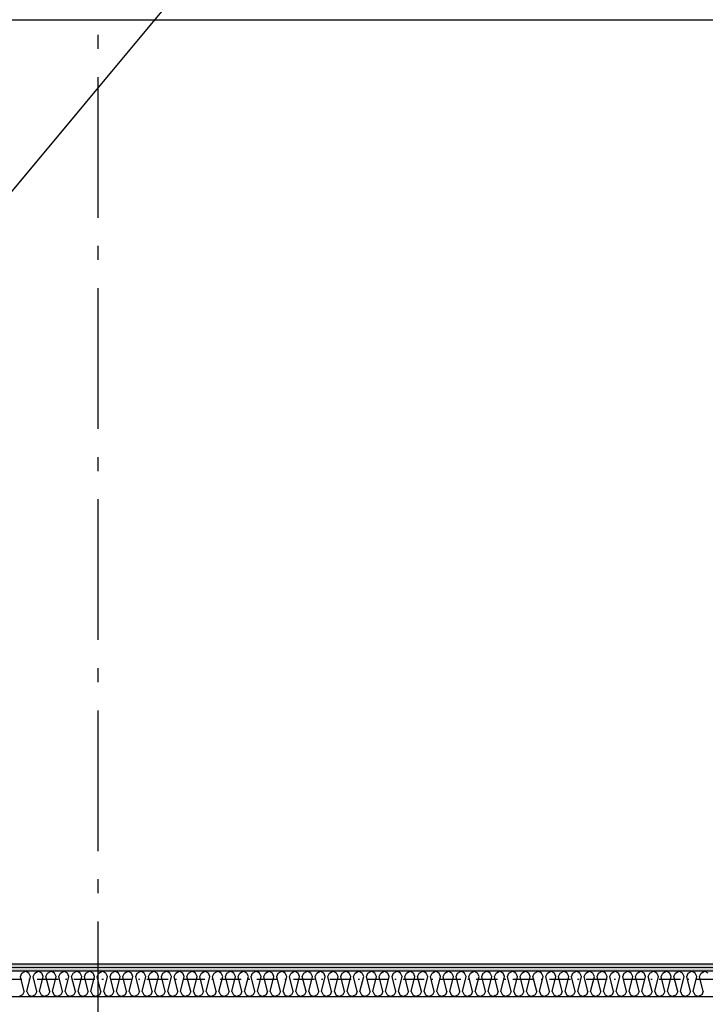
# Model space of a CAD drawing. Header units: millimetres. Extents: x -117798 to 93698, y -182207 to 252400.
# Tile 118 of 222: x -75345 to -72910, y -25810 to -22312. Entities that reach past the tile are written whole.
import ezdxf
from ezdxf.enums import TextEntityAlignment as Align

# ---------------------------------------------------------------- set-up
doc = ezdxf.new("R2010")
doc.units = ezdxf.units.MM
doc.header["$LTSCALE"] = 0.5
doc.header["$MEASUREMENT"] = 0
for name, pattern in [('Akselinje', [1500, 1000, -200, 100, -200]), ('Over snittplan', [260, 150, -50, 10, -50]), ('PLINE', [0])]:
    doc.linetypes.add(name, pattern=pattern)
for name, color, linetype in [('223- Bjelker', 7, 'Continuous'), ('242- Ikke-bærende innervegger', 7, 'Continuous'), ('242- Ikke-bærende innervegger (Skravur)', 7, 'Continuous'), ('256- Faste himlinger og overflatebehandling(Nye konstruksjoner)', 7, 'Continuous'), ('82-- Modullinjer', 7, 'Continuous'), ('BYGG', 7, 'Continuous')]:
    doc.layers.add(name, color=color, linetype=linetype)
doc.layers.add('236- Innvendig kledning og overflate', color=7, linetype='Continuous', lineweight=0)
doc.styles.add('GENERATED_STYLE_4', font='arial.ttf')
pattern_1 = [(180, (0, 0), (0, 86.60254), [0, -50]), (180, (-25, -43.3), (0, 86.60254), [0, -50])]

# ---------------------------------------------------------------- blocks, each defined once
blk = doc.blocks.new('*X87')
at = {"layer": '242- Ikke-bærende innervegger (Skravur)', "linetype": 'PLINE'}
for p, q in [((-75343, -25711.1), (-75337.5, -25698.9)), ((-75337.5, -25698.9), (-75325.1, -25691.9)), ((-75312.6, -25698.9), (-75325.1, -25691.9)), ((-75307.1, -25711.1), (-75312.6, -25698.9)), ((-75297.5, -25711.1), (-75292, -25698.9)), ((-75292, -25698.9), (-75279.5, -25691.9)), ((-75267.1, -25698.9), (-75279.5, -25691.9)), ((-75261.6, -25711.1), (-75267.1, -25698.9)), ((-75252, -25711.1), (-75246.4, -25698.9)), ((-75246.4, -25698.9), (-75234, -25691.9)), ((-75221.6, -25698.9), (-75234, -25691.9)), ((-75216, -25711.1), (-75221.6, -25698.9)), ((-75206.5, -25711.1), (-75200.9, -25698.9)), ((-75200.9, -25698.9), (-75188.5, -25691.9)), ((-75176, -25698.9), (-75188.5, -25691.9)), ((-75170.5, -25711.1), (-75176, -25698.9)), ((-75160.9, -25711.1), (-75155.4, -25698.9)), ((-75155.4, -25698.9), (-75143, -25691.9)), ((-75130.5, -25698.9), (-75143, -25691.9)), ((-75125, -25711.1), (-75130.5, -25698.9)), ((-75115.4, -25711.1), (-75109.9, -25698.9)), ((-75109.9, -25698.9), (-75097.4, -25691.9)), ((-75085, -25698.9), (-75097.4, -25691.9)), ((-75079.4, -25711.1), (-75085, -25698.9)), ((-75069.9, -25711.1), (-75064.3, -25698.9)), ((-75064.3, -25698.9), (-75051.9, -25691.9)), ((-75039.5, -25698.9), (-75051.9, -25691.9)), ((-75033.9, -25711.1), (-75039.5, -25698.9)), ((-75024.3, -25711.1), (-75018.8, -25698.9)), ((-75018.8, -25698.9), (-75006.4, -25691.9)), ((-74993.9, -25698.9), (-75006.4, -25691.9)), ((-74988.4, -25711.1), (-74993.9, -25698.9)), ((-74978.8, -25711.1), (-74973.3, -25698.9)), ((-74973.3, -25698.9), (-74960.8, -25691.9)), ((-74948.4, -25698.9), (-74960.8, -25691.9)), ((-74942.9, -25711.1), (-74948.4, -25698.9)), ((-74933.3, -25711.1), (-74927.7, -25698.9)), ((-74927.7, -25698.9), (-74915.3, -25691.9)), ((-74902.9, -25698.9), (-74915.3, -25691.9)), ((-74897.3, -25711.1), (-74902.9, -25698.9)), ((-74887.8, -25711.1), (-74882.2, -25698.9)), ((-74882.2, -25698.9), (-74869.8, -25691.9)), ((-74857.4, -25698.9), (-74869.8, -25691.9)), ((-74851.8, -25711.1), (-74857.4, -25698.9)), ((-74842.2, -25711.1), (-74836.7, -25698.9)), ((-74836.7, -25698.9), (-74824.3, -25691.9)), ((-74811.8, -25698.9), (-74824.3, -25691.9)), ((-74806.3, -25711.1), (-74811.8, -25698.9)), ((-74796.7, -25711.1), (-74791.2, -25698.9)), ((-74791.2, -25698.9), (-74778.7, -25691.9)), ((-74766.3, -25698.9), (-74778.7, -25691.9)), ((-74760.8, -25711.1), (-74766.3, -25698.9)), ((-74751.2, -25711.1), (-74745.6, -25698.9)), ((-74745.6, -25698.9), (-74733.2, -25691.9)), ((-74720.8, -25698.9), (-74733.2, -25691.9)), ((-74715.2, -25711.1), (-74720.8, -25698.9)), ((-74705.7, -25711.1), (-74700.1, -25698.9)), ((-74700.1, -25698.9), (-74687.7, -25691.9)), ((-74675.2, -25698.9), (-74687.7, -25691.9)), ((-74669.7, -25711.1), (-74675.2, -25698.9)), ((-74660.1, -25711.1), (-74654.6, -25698.9)), ((-74654.6, -25698.9), (-74642.1, -25691.9)), ((-74629.7, -25698.9), (-74642.1, -25691.9)), ((-74624.2, -25711.1), (-74629.7, -25698.9)), ((-74614.6, -25711.1), (-74609.1, -25698.9)), ((-74609.1, -25698.9), (-74596.6, -25691.9)), ((-74584.2, -25698.9), (-74596.6, -25691.9)), ((-74578.6, -25711.1), (-74584.2, -25698.9)), ((-74569.1, -25711.1), (-74563.5, -25698.9)), ((-74563.5, -25698.9), (-74551.1, -25691.9)), ((-74538.7, -25698.9), (-74551.1, -25691.9)), ((-74533.1, -25711.1), (-74538.7, -25698.9)), ((-74523.5, -25711.1), (-74518, -25698.9)), ((-74518, -25698.9), (-74505.6, -25691.9)), ((-74493.1, -25698.9), (-74505.6, -25691.9)), ((-74487.6, -25711.1), (-74493.1, -25698.9)), ((-74478, -25711.1), (-74472.5, -25698.9)), ((-74472.5, -25698.9), (-74460, -25691.9)), ((-74447.6, -25698.9), (-74460, -25691.9)), ((-74442.1, -25711.1), (-74447.6, -25698.9)), ((-74432.5, -25711.1), (-74426.9, -25698.9)), ((-74426.9, -25698.9), (-74414.5, -25691.9)), ((-74402.1, -25698.9), (-74414.5, -25691.9)), ((-74396.5, -25711.1), (-74402.1, -25698.9)), ((-74387, -25711.1), (-74381.4, -25698.9)), ((-74381.4, -25698.9), (-74369, -25691.9)), ((-74356.6, -25698.9), (-74369, -25691.9)), ((-74351, -25711.1), (-74356.6, -25698.9)), ((-74341.4, -25711.1), (-74335.9, -25698.9)), ((-74335.9, -25698.9), (-74323.5, -25691.9)), ((-74311, -25698.9), (-74323.5, -25691.9)), ((-74305.5, -25711.1), (-74311, -25698.9)), ((-74295.9, -25711.1), (-74290.4, -25698.9)), ((-74290.4, -25698.9), (-74277.9, -25691.9)), ((-74265.5, -25698.9), (-74277.9, -25691.9)), ((-74259.9, -25711.1), (-74265.5, -25698.9)), ((-74250.4, -25711.1), (-74244.8, -25698.9)), ((-74244.8, -25698.9), (-74232.4, -25691.9)), ((-74220, -25698.9), (-74232.4, -25691.9)), ((-74214.4, -25711.1), (-74220, -25698.9)), ((-74204.9, -25711.1), (-74199.3, -25698.9)), ((-74199.3, -25698.9), (-74186.9, -25691.9)), ((-74174.4, -25698.9), (-74186.9, -25691.9)), ((-74168.9, -25711.1), (-74174.4, -25698.9)), ((-74159.3, -25711.1), (-74153.8, -25698.9)), ((-74153.8, -25698.9), (-74141.3, -25691.9)), ((-74128.9, -25698.9), (-74141.3, -25691.9)), ((-74123.4, -25711.1), (-74128.9, -25698.9)), ((-74113.8, -25711.1), (-74108.3, -25698.9)), ((-74108.3, -25698.9), (-74095.8, -25691.9)), ((-74083.4, -25698.9), (-74095.8, -25691.9)), ((-74077.8, -25711.1), (-74083.4, -25698.9)), ((-74068.3, -25711.1), (-74062.7, -25698.9)), ((-74062.7, -25698.9), (-74050.3, -25691.9)), ((-74037.9, -25698.9), (-74050.3, -25691.9)), ((-74032.3, -25711.1), (-74037.9, -25698.9)), ((-74022.7, -25711.1), (-74017.2, -25698.9)), ((-74017.2, -25698.9), (-74004.8, -25691.9)), ((-73992.3, -25698.9), (-74004.8, -25691.9)), ((-73986.8, -25711.1), (-73992.3, -25698.9)), ((-73977.2, -25711.1), (-73971.7, -25698.9)), ((-73971.7, -25698.9), (-73959.2, -25691.9)), ((-73946.8, -25698.9), (-73959.2, -25691.9)), ((-73941.3, -25711.1), (-73946.8, -25698.9)), ((-73931.7, -25711.1), (-73926.1, -25698.9)), ((-73926.1, -25698.9), (-73913.7, -25691.9)), ((-73901.3, -25698.9), (-73913.7, -25691.9)), ((-73895.7, -25711.1), (-73901.3, -25698.9)), ((-73886.2, -25711.1), (-73880.6, -25698.9)), ((-73880.6, -25698.9), (-73868.2, -25691.9)), ((-73855.8, -25698.9), (-73868.2, -25691.9)), ((-73850.2, -25711.1), (-73855.8, -25698.9)), ((-73840.6, -25711.1), (-73835.1, -25698.9)), ((-73835.1, -25698.9), (-73822.7, -25691.9)), ((-73810.2, -25698.9), (-73822.7, -25691.9)), ((-73804.7, -25711.1), (-73810.2, -25698.9)), ((-73795.1, -25711.1), (-73789.6, -25698.9)), ((-73789.6, -25698.9), (-73777.1, -25691.9)), ((-73764.7, -25698.9), (-73777.1, -25691.9)), ((-73759.1, -25711.1), (-73764.7, -25698.9)), ((-73749.6, -25711.1), (-73744, -25698.9)), ((-73744, -25698.9), (-73731.6, -25691.9)), ((-73719.2, -25698.9), (-73731.6, -25691.9)), ((-73713.6, -25711.1), (-73719.2, -25698.9)), ((-73704.1, -25711.1), (-73698.5, -25698.9)), ((-73698.5, -25698.9), (-73686.1, -25691.9)), ((-73673.6, -25698.9), (-73686.1, -25691.9)), ((-73668.1, -25711.1), (-73673.6, -25698.9)), ((-73658.5, -25711.1), (-73653, -25698.9)), ((-73653, -25698.9), (-73640.5, -25691.9)), ((-73628.1, -25698.9), (-73640.5, -25691.9)), ((-73622.6, -25711.1), (-73628.1, -25698.9)), ((-73613, -25711.1), (-73607.5, -25698.9)), ((-73607.5, -25698.9), (-73595, -25691.9)), ((-73582.6, -25698.9), (-73595, -25691.9)), ((-73577, -25711.1), (-73582.6, -25698.9)), ((-73567.5, -25711.1), (-73561.9, -25698.9)), ((-73561.9, -25698.9), (-73549.5, -25691.9)), ((-73537.1, -25698.9), (-73549.5, -25691.9)), ((-73531.5, -25711.1), (-73537.1, -25698.9)), ((-73521.9, -25711.1), (-73516.4, -25698.9)), ((-73516.4, -25698.9), (-73504, -25691.9)), ((-73491.5, -25698.9), (-73504, -25691.9)), ((-73486, -25711.1), (-73491.5, -25698.9)), ((-73476.4, -25711.1), (-73470.9, -25698.9)), ((-73470.9, -25698.9), (-73458.4, -25691.9)), ((-73446, -25698.9), (-73458.4, -25691.9)), ((-73440.5, -25711.1), (-73446, -25698.9)), ((-73430.9, -25711.1), (-73425.3, -25698.9)), ((-73425.3, -25698.9), (-73412.9, -25691.9)), ((-73400.5, -25698.9), (-73412.9, -25691.9)), ((-73394.9, -25711.1), (-73400.5, -25698.9)), ((-73385.4, -25711.1), (-73379.8, -25698.9)), ((-73379.8, -25698.9), (-73367.4, -25691.9)), ((-73354.9, -25698.9), (-73367.4, -25691.9)), ((-73349.4, -25711.1), (-73354.9, -25698.9)), ((-73339.8, -25711.1), (-73334.3, -25698.9)), ((-73334.3, -25698.9), (-73321.9, -25691.9)), ((-73309.4, -25698.9), (-73321.9, -25691.9)), ((-73303.9, -25711.1), (-73309.4, -25698.9)), ((-73294.3, -25711.1), (-73288.8, -25698.9)), ((-73288.8, -25698.9), (-73276.3, -25691.9)), ((-73263.9, -25698.9), (-73276.3, -25691.9)), ((-73258.3, -25711.1), (-73263.9, -25698.9)), ((-73248.8, -25711.1), (-73243.2, -25698.9)), ((-73243.2, -25698.9), (-73230.8, -25691.9)), ((-73218.4, -25698.9), (-73230.8, -25691.9)), ((-73212.8, -25711.1), (-73218.4, -25698.9)), ((-73203.3, -25711.1), (-73197.7, -25698.9)), ((-73197.7, -25698.9), (-73185.3, -25691.9)), ((-73172.8, -25698.9), (-73185.3, -25691.9)), ((-73167.3, -25711.1), (-73172.8, -25698.9)), ((-73157.7, -25711.1), (-73152.2, -25698.9)), ((-73152.2, -25698.9), (-73139.7, -25691.9)), ((-73127.3, -25698.9), (-73139.7, -25691.9)), ((-73121.8, -25711.1), (-73127.3, -25698.9)), ((-73112.2, -25711.1), (-73106.7, -25698.9)), ((-73106.7, -25698.9), (-73094.2, -25691.9)), ((-73081.8, -25698.9), (-73094.2, -25691.9)), ((-73076.2, -25711.1), (-73081.8, -25698.9)), ((-73066.7, -25711.1), (-73061.1, -25698.9)), ((-73061.1, -25698.9), (-73048.7, -25691.9)), ((-73036.3, -25698.9), (-73048.7, -25691.9)), ((-73030.7, -25711.1), (-73036.3, -25698.9)), ((-73021.1, -25711.1), (-73015.6, -25698.9)), ((-73015.6, -25698.9), (-73003.2, -25691.9)), ((-72990.7, -25698.9), (-73003.2, -25691.9)), ((-72985.2, -25711.1), (-72990.7, -25698.9)), ((-72975.6, -25711.1), (-72970.1, -25698.9)), ((-72970.1, -25698.9), (-72957.6, -25691.9)), ((-72945.2, -25698.9), (-72957.6, -25691.9)), ((-72939.7, -25711.1), (-72945.2, -25698.9)), ((-72930.1, -25711.1), (-72924.5, -25698.9)), ((-72924.5, -25698.9), (-72912.1, -25691.9)), ((-72899.7, -25698.9), (-72912.1, -25691.9)), ((-75329.8, -25763.9), (-75343, -25711.1)), ((-75320.3, -25763.9), (-75307.1, -25711.1)), ((-75284.3, -25763.9), (-75297.5, -25711.1)), ((-75274.7, -25763.9), (-75261.6, -25711.1)), ((-75238.8, -25763.9), (-75252, -25711.1)), ((-75229.2, -25763.9), (-75216, -25711.1)), ((-75193.3, -25763.9), (-75206.5, -25711.1)), ((-75183.7, -25763.9), (-75170.5, -25711.1)), ((-75147.7, -25763.9), (-75160.9, -25711.1)), ((-75138.2, -25763.9), (-75125, -25711.1)), ((-75102.2, -25763.9), (-75115.4, -25711.1)), ((-75092.6, -25763.9), (-75079.4, -25711.1)), ((-75056.7, -25763.9), (-75069.9, -25711.1)), ((-75047.1, -25763.9), (-75033.9, -25711.1)), ((-75011.2, -25763.9), (-75024.3, -25711.1)), ((-75001.6, -25763.9), (-74988.4, -25711.1)), ((-74965.6, -25763.9), (-74978.8, -25711.1)), ((-74956.1, -25763.9), (-74942.9, -25711.1)), ((-74920.1, -25763.9), (-74933.3, -25711.1)), ((-74910.5, -25763.9), (-74897.3, -25711.1)), ((-74874.6, -25763.9), (-74887.8, -25711.1)), ((-74865, -25763.9), (-74851.8, -25711.1)), ((-74829, -25763.9), (-74842.2, -25711.1)), ((-74819.5, -25763.9), (-74806.3, -25711.1)), ((-74783.5, -25763.9), (-74796.7, -25711.1)), ((-74773.9, -25763.9), (-74760.8, -25711.1)), ((-74738, -25763.9), (-74751.2, -25711.1)), ((-74728.4, -25763.9), (-74715.2, -25711.1)), ((-74692.5, -25763.9), (-74705.7, -25711.1)), ((-74682.9, -25763.9), (-74669.7, -25711.1)), ((-74646.9, -25763.9), (-74660.1, -25711.1)), ((-74637.4, -25763.9), (-74624.2, -25711.1)), ((-74601.4, -25763.9), (-74614.6, -25711.1)), ((-74591.8, -25763.9), (-74578.6, -25711.1)), ((-74555.9, -25763.9), (-74569.1, -25711.1)), ((-74546.3, -25763.9), (-74533.1, -25711.1)), ((-74510.3, -25763.9), (-74523.5, -25711.1)), ((-74500.8, -25763.9), (-74487.6, -25711.1)), ((-74464.8, -25763.9), (-74478, -25711.1)), ((-74455.3, -25763.9), (-74442.1, -25711.1)), ((-74419.3, -25763.9), (-74432.5, -25711.1)), ((-74409.7, -25763.9), (-74396.5, -25711.1)), ((-74373.8, -25763.9), (-74387, -25711.1)), ((-74364.2, -25763.9), (-74351, -25711.1)), ((-74328.2, -25763.9), (-74341.4, -25711.1)), ((-74318.7, -25763.9), (-74305.5, -25711.1)), ((-74282.7, -25763.9), (-74295.9, -25711.1)), ((-74273.1, -25763.9), (-74259.9, -25711.1)), ((-74237.2, -25763.9), (-74250.4, -25711.1)), ((-74227.6, -25763.9), (-74214.4, -25711.1)), ((-74191.7, -25763.9), (-74204.9, -25711.1)), ((-74182.1, -25763.9), (-74168.9, -25711.1)), ((-74146.1, -25763.9), (-74159.3, -25711.1)), ((-74136.6, -25763.9), (-74123.4, -25711.1)), ((-74100.6, -25763.9), (-74113.8, -25711.1)), ((-74091, -25763.9), (-74077.8, -25711.1)), ((-74055.1, -25763.9), (-74068.3, -25711.1)), ((-74045.5, -25763.9), (-74032.3, -25711.1)), ((-74009.5, -25763.9), (-74022.7, -25711.1)), ((-74000, -25763.9), (-73986.8, -25711.1)), ((-73964, -25763.9), (-73977.2, -25711.1)), ((-73954.5, -25763.9), (-73941.3, -25711.1)), ((-73918.5, -25763.9), (-73931.7, -25711.1)), ((-73908.9, -25763.9), (-73895.7, -25711.1)), ((-73873, -25763.9), (-73886.2, -25711.1)), ((-73863.4, -25763.9), (-73850.2, -25711.1)), ((-73827.4, -25763.9), (-73840.6, -25711.1)), ((-73817.9, -25763.9), (-73804.7, -25711.1)), ((-73781.9, -25763.9), (-73795.1, -25711.1)), ((-73772.3, -25763.9), (-73759.1, -25711.1)), ((-73736.4, -25763.9), (-73749.6, -25711.1)), ((-73726.8, -25763.9), (-73713.6, -25711.1)), ((-73690.9, -25763.9), (-73704.1, -25711.1)), ((-73681.3, -25763.9), (-73668.1, -25711.1)), ((-73645.3, -25763.9), (-73658.5, -25711.1)), ((-73635.8, -25763.9), (-73622.6, -25711.1)), ((-73599.8, -25763.9), (-73613, -25711.1)), ((-73590.2, -25763.9), (-73577, -25711.1)), ((-73554.3, -25763.9), (-73567.5, -25711.1)), ((-73544.7, -25763.9), (-73531.5, -25711.1)), ((-73508.7, -25763.9), (-73521.9, -25711.1)), ((-73499.2, -25763.9), (-73486, -25711.1)), ((-73463.2, -25763.9), (-73476.4, -25711.1)), ((-73453.7, -25763.9), (-73440.5, -25711.1)), ((-73417.7, -25763.9), (-73430.9, -25711.1)), ((-73408.1, -25763.9), (-73394.9, -25711.1)), ((-73372.2, -25763.9), (-73385.4, -25711.1)), ((-73362.6, -25763.9), (-73349.4, -25711.1)), ((-73326.6, -25763.9), (-73339.8, -25711.1)), ((-73317.1, -25763.9), (-73303.9, -25711.1)), ((-73281.1, -25763.9), (-73294.3, -25711.1)), ((-73271.5, -25763.9), (-73258.3, -25711.1)), ((-73235.6, -25763.9), (-73248.8, -25711.1)), ((-73226, -25763.9), (-73212.8, -25711.1)), ((-73190.1, -25763.9), (-73203.3, -25711.1)), ((-73180.5, -25763.9), (-73167.3, -25711.1)), ((-73144.5, -25763.9), (-73157.7, -25711.1)), ((-73135, -25763.9), (-73121.8, -25711.1)), ((-73099, -25763.9), (-73112.2, -25711.1)), ((-73089.4, -25763.9), (-73076.2, -25711.1)), ((-73053.5, -25763.9), (-73066.7, -25711.1)), ((-73043.9, -25763.9), (-73030.7, -25711.1)), ((-73007.9, -25763.9), (-73021.1, -25711.1)), ((-72998.4, -25763.9), (-72985.2, -25711.1)), ((-72962.4, -25763.9), (-72975.6, -25711.1)), ((-72952.9, -25763.9), (-72939.7, -25711.1)), ((-72916.9, -25763.9), (-72930.1, -25711.1)), ((-75335.4, -25776), (-75347.8, -25781.9)), ((-75329.8, -25763.9), (-75335.4, -25776)), ((-75320.3, -25763.9), (-75314.7, -25776)), ((-75314.7, -25776), (-75302.3, -25781.9)), ((-75289.9, -25776), (-75302.3, -25781.9)), ((-75284.3, -25763.9), (-75289.9, -25776)), ((-75274.7, -25763.9), (-75269.2, -25776)), ((-75269.2, -25776), (-75256.8, -25781.9)), ((-75244.3, -25776), (-75256.8, -25781.9)), ((-75238.8, -25763.9), (-75244.3, -25776)), ((-75229.2, -25763.9), (-75223.7, -25776)), ((-75223.7, -25776), (-75211.2, -25781.9)), ((-75198.8, -25776), (-75211.2, -25781.9)), ((-75193.3, -25763.9), (-75198.8, -25776)), ((-75183.7, -25763.9), (-75178.1, -25776)), ((-75178.1, -25776), (-75165.7, -25781.9)), ((-75153.3, -25776), (-75165.7, -25781.9)), ((-75147.7, -25763.9), (-75153.3, -25776)), ((-75138.2, -25763.9), (-75132.6, -25776)), ((-75132.6, -25776), (-75120.2, -25781.9)), ((-75107.8, -25776), (-75120.2, -25781.9)), ((-75102.2, -25763.9), (-75107.8, -25776)), ((-75092.6, -25763.9), (-75087.1, -25776)), ((-75087.1, -25776), (-75074.7, -25781.9)), ((-75062.2, -25776), (-75074.7, -25781.9)), ((-75056.7, -25763.9), (-75062.2, -25776)), ((-75047.1, -25763.9), (-75041.6, -25776)), ((-75041.6, -25776), (-75029.1, -25781.9)), ((-75016.7, -25776), (-75029.1, -25781.9)), ((-75011.2, -25763.9), (-75016.7, -25776)), ((-75001.6, -25763.9), (-74996, -25776)), ((-74996, -25776), (-74983.6, -25781.9)), ((-74971.2, -25776), (-74983.6, -25781.9)), ((-74965.6, -25763.9), (-74971.2, -25776)), ((-74956.1, -25763.9), (-74950.5, -25776)), ((-74950.5, -25776), (-74938.1, -25781.9)), ((-74925.6, -25776), (-74938.1, -25781.9)), ((-74920.1, -25763.9), (-74925.6, -25776)), ((-74910.5, -25763.9), (-74905, -25776)), ((-74905, -25776), (-74892.5, -25781.9)), ((-74880.1, -25776), (-74892.5, -25781.9)), ((-74874.6, -25763.9), (-74880.1, -25776)), ((-74865, -25763.9), (-74859.5, -25776)), ((-74859.5, -25776), (-74847, -25781.9)), ((-74834.6, -25776), (-74847, -25781.9)), ((-74829, -25763.9), (-74834.6, -25776)), ((-74819.5, -25763.9), (-74813.9, -25776)), ((-74813.9, -25776), (-74801.5, -25781.9)), ((-74789.1, -25776), (-74801.5, -25781.9)), ((-74783.5, -25763.9), (-74789.1, -25776)), ((-74773.9, -25763.9), (-74768.4, -25776)), ((-74768.4, -25776), (-74756, -25781.9)), ((-74743.5, -25776), (-74756, -25781.9)), ((-74738, -25763.9), (-74743.5, -25776)), ((-74728.4, -25763.9), (-74722.9, -25776)), ((-74722.9, -25776), (-74710.4, -25781.9)), ((-74698, -25776), (-74710.4, -25781.9)), ((-74692.5, -25763.9), (-74698, -25776)), ((-74682.9, -25763.9), (-74677.3, -25776)), ((-74677.3, -25776), (-74664.9, -25781.9)), ((-74652.5, -25776), (-74664.9, -25781.9)), ((-74646.9, -25763.9), (-74652.5, -25776)), ((-74637.4, -25763.9), (-74631.8, -25776)), ((-74631.8, -25776), (-74619.4, -25781.9)), ((-74607, -25776), (-74619.4, -25781.9)), ((-74601.4, -25763.9), (-74607, -25776)), ((-74591.8, -25763.9), (-74586.3, -25776)), ((-74586.3, -25776), (-74573.9, -25781.9)), ((-74561.4, -25776), (-74573.9, -25781.9)), ((-74555.9, -25763.9), (-74561.4, -25776)), ((-74546.3, -25763.9), (-74540.8, -25776)), ((-74540.8, -25776), (-74528.3, -25781.9)), ((-74515.9, -25776), (-74528.3, -25781.9)), ((-74510.3, -25763.9), (-74515.9, -25776)), ((-74500.8, -25763.9), (-74495.2, -25776)), ((-74495.2, -25776), (-74482.8, -25781.9)), ((-74470.4, -25776), (-74482.8, -25781.9)), ((-74464.8, -25763.9), (-74470.4, -25776)), ((-74455.3, -25763.9), (-74449.7, -25776)), ((-74449.7, -25776), (-74437.3, -25781.9)), ((-74424.8, -25776), (-74437.3, -25781.9)), ((-74419.3, -25763.9), (-74424.8, -25776)), ((-74409.7, -25763.9), (-74404.2, -25776)), ((-74404.2, -25776), (-74391.7, -25781.9)), ((-74379.3, -25776), (-74391.7, -25781.9)), ((-74373.8, -25763.9), (-74379.3, -25776)), ((-74364.2, -25763.9), (-74358.7, -25776)), ((-74358.7, -25776), (-74346.2, -25781.9)), ((-74333.8, -25776), (-74346.2, -25781.9)), ((-74328.2, -25763.9), (-74333.8, -25776)), ((-74318.7, -25763.9), (-74313.1, -25776)), ((-74313.1, -25776), (-74300.7, -25781.9)), ((-74288.3, -25776), (-74300.7, -25781.9)), ((-74282.7, -25763.9), (-74288.3, -25776)), ((-74273.1, -25763.9), (-74267.6, -25776)), ((-74267.6, -25776), (-74255.2, -25781.9)), ((-74242.7, -25776), (-74255.2, -25781.9)), ((-74237.2, -25763.9), (-74242.7, -25776)), ((-74227.6, -25763.9), (-74222.1, -25776)), ((-74222.1, -25776), (-74209.6, -25781.9)), ((-74197.2, -25776), (-74209.6, -25781.9)), ((-74191.7, -25763.9), (-74197.2, -25776)), ((-74182.1, -25763.9), (-74176.5, -25776)), ((-74176.5, -25776), (-74164.1, -25781.9)), ((-74151.7, -25776), (-74164.1, -25781.9)), ((-74146.1, -25763.9), (-74151.7, -25776)), ((-74136.6, -25763.9), (-74131, -25776)), ((-74131, -25776), (-74118.6, -25781.9)), ((-74106.2, -25776), (-74118.6, -25781.9)), ((-74100.6, -25763.9), (-74106.2, -25776)), ((-74091, -25763.9), (-74085.5, -25776)), ((-74085.5, -25776), (-74073.1, -25781.9)), ((-74060.6, -25776), (-74073.1, -25781.9)), ((-74055.1, -25763.9), (-74060.6, -25776)), ((-74045.5, -25763.9), (-74040, -25776)), ((-74040, -25776), (-74027.5, -25781.9)), ((-74015.1, -25776), (-74027.5, -25781.9)), ((-74009.5, -25763.9), (-74015.1, -25776)), ((-74000, -25763.9), (-73994.4, -25776)), ((-73994.4, -25776), (-73982, -25781.9)), ((-73969.6, -25776), (-73982, -25781.9)), ((-73964, -25763.9), (-73969.6, -25776)), ((-73954.5, -25763.9), (-73948.9, -25776)), ((-73948.9, -25776), (-73936.5, -25781.9)), ((-73924, -25776), (-73936.5, -25781.9)), ((-73918.5, -25763.9), (-73924, -25776)), ((-73908.9, -25763.9), (-73903.4, -25776)), ((-73903.4, -25776), (-73890.9, -25781.9)), ((-73878.5, -25776), (-73890.9, -25781.9)), ((-73873, -25763.9), (-73878.5, -25776)), ((-73863.4, -25763.9), (-73857.9, -25776)), ((-73857.9, -25776), (-73845.4, -25781.9)), ((-73833, -25776), (-73845.4, -25781.9)), ((-73827.4, -25763.9), (-73833, -25776)), ((-73817.9, -25763.9), (-73812.3, -25776)), ((-73812.3, -25776), (-73799.9, -25781.9)), ((-73787.5, -25776), (-73799.9, -25781.9)), ((-73781.9, -25763.9), (-73787.5, -25776)), ((-73772.3, -25763.9), (-73766.8, -25776)), ((-73766.8, -25776), (-73754.4, -25781.9)), ((-73741.9, -25776), (-73754.4, -25781.9)), ((-73736.4, -25763.9), (-73741.9, -25776)), ((-73726.8, -25763.9), (-73721.3, -25776)), ((-73721.3, -25776), (-73708.8, -25781.9)), ((-73696.4, -25776), (-73708.8, -25781.9)), ((-73690.9, -25763.9), (-73696.4, -25776)), ((-73681.3, -25763.9), (-73675.7, -25776)), ((-73675.7, -25776), (-73663.3, -25781.9)), ((-73650.9, -25776), (-73663.3, -25781.9)), ((-73645.3, -25763.9), (-73650.9, -25776)), ((-73635.8, -25763.9), (-73630.2, -25776)), ((-73630.2, -25776), (-73617.8, -25781.9)), ((-73605.3, -25776), (-73617.8, -25781.9)), ((-73599.8, -25763.9), (-73605.3, -25776)), ((-73590.2, -25763.9), (-73584.7, -25776)), ((-73584.7, -25776), (-73572.3, -25781.9)), ((-73559.8, -25776), (-73572.3, -25781.9)), ((-73554.3, -25763.9), (-73559.8, -25776)), ((-73544.7, -25763.9), (-73539.2, -25776)), ((-73539.2, -25776), (-73526.7, -25781.9)), ((-73514.3, -25776), (-73526.7, -25781.9)), ((-73508.7, -25763.9), (-73514.3, -25776)), ((-73499.2, -25763.9), (-73493.6, -25776)), ((-73493.6, -25776), (-73481.2, -25781.9)), ((-73468.8, -25776), (-73481.2, -25781.9)), ((-73463.2, -25763.9), (-73468.8, -25776)), ((-73453.7, -25763.9), (-73448.1, -25776)), ((-73448.1, -25776), (-73435.7, -25781.9)), ((-73423.2, -25776), (-73435.7, -25781.9)), ((-73417.7, -25763.9), (-73423.2, -25776)), ((-73408.1, -25763.9), (-73402.6, -25776)), ((-73402.6, -25776), (-73390.1, -25781.9)), ((-73377.7, -25776), (-73390.1, -25781.9)), ((-73372.2, -25763.9), (-73377.7, -25776)), ((-73362.6, -25763.9), (-73357.1, -25776)), ((-73357.1, -25776), (-73344.6, -25781.9)), ((-73332.2, -25776), (-73344.6, -25781.9)), ((-73326.6, -25763.9), (-73332.2, -25776)), ((-73317.1, -25763.9), (-73311.5, -25776)), ((-73311.5, -25776), (-73299.1, -25781.9)), ((-73286.7, -25776), (-73299.1, -25781.9)), ((-73281.1, -25763.9), (-73286.7, -25776)), ((-73271.5, -25763.9), (-73266, -25776)), ((-73266, -25776), (-73253.6, -25781.9)), ((-73241.1, -25776), (-73253.6, -25781.9)), ((-73235.6, -25763.9), (-73241.1, -25776)), ((-73226, -25763.9), (-73220.5, -25776)), ((-73220.5, -25776), (-73208, -25781.9)), ((-73195.6, -25776), (-73208, -25781.9)), ((-73190.1, -25763.9), (-73195.6, -25776)), ((-73180.5, -25763.9), (-73174.9, -25776)), ((-73174.9, -25776), (-73162.5, -25781.9)), ((-73150.1, -25776), (-73162.5, -25781.9)), ((-73144.5, -25763.9), (-73150.1, -25776)), ((-73135, -25763.9), (-73129.4, -25776)), ((-73129.4, -25776), (-73117, -25781.9)), ((-73104.5, -25776), (-73117, -25781.9)), ((-73099, -25763.9), (-73104.5, -25776)), ((-73089.4, -25763.9), (-73083.9, -25776)), ((-73083.9, -25776), (-73071.5, -25781.9)), ((-73059, -25776), (-73071.5, -25781.9)), ((-73053.5, -25763.9), (-73059, -25776)), ((-73043.9, -25763.9), (-73038.4, -25776)), ((-73038.4, -25776), (-73025.9, -25781.9)), ((-73013.5, -25776), (-73025.9, -25781.9)), ((-73007.9, -25763.9), (-73013.5, -25776)), ((-72998.4, -25763.9), (-72992.8, -25776)), ((-72992.8, -25776), (-72980.4, -25781.9)), ((-72968, -25776), (-72980.4, -25781.9)), ((-72962.4, -25763.9), (-72968, -25776)), ((-72952.9, -25763.9), (-72947.3, -25776)), ((-72947.3, -25776), (-72934.9, -25781.9)), ((-72922.4, -25776), (-72934.9, -25781.9)), ((-72916.9, -25763.9), (-72922.4, -25776))]:
    blk.add_line(p, q, dxfattribs=at)
blk = doc.blocks.new('Standard grid marker[209]', base_point=(-75068.2, 26434.4))
at = {"layer": '82-- Modullinjer', "linetype": 'Akselinje'}
blk.add_line((-75068.2, 26234.4), (-75068.2, -50374.4), dxfattribs=at)
at = {"layer": '82-- Modullinjer', "style": 'GENERATED_STYLE_4'}
for tag, p in [('AC_MarkerText_1_0', (-75195.7, 26644.4)), ('AC_MarkerText_1_1', (-75195.7, -50864.4))]:
    blk.add_attdef(tag, text='', height=175, rotation=90, dxfattribs=at).set_placement(p, align=Align.TOP_CENTER)

msp = doc.modelspace()

# ---------------------------------------------------------------- hatches: boundary and pattern name
at = {"layer": '242- Ikke-bærende innervegger (Skravur)', "linetype": 'Continuous'}
h = msp.add_hatch(dxfattribs=at)
h.set_pattern_fill('Gips', color=256, style=0, pattern_type=2)
h.set_pattern_definition(pattern_1)
h.paths.add_polyline_path([(-68938.2, -25666.9), (-77668.2, -25666.9), (-77668.2, -25679.4), (-68938.2, -25679.4)])
h = msp.add_hatch(dxfattribs=at)
h.set_pattern_fill('Gips', color=256, style=0, pattern_type=2)
h.set_pattern_definition(pattern_1)
h.paths.add_polyline_path([(-68925.7, -25679.4), (-77668.2, -25679.4), (-77668.2, -25691.9), (-68925.7, -25691.9)])

# ---------------------------------------------------------------- linework, layer by layer
at = {"layer": '223- Bjelker', "linetype": 'Over snittplan'}
msp.add_line((-64288.2, -25721.9), (-77768.2, -25721.9), dxfattribs=at)
at = {"layer": '236- Innvendig kledning og overflate', "linetype": 'PLINE'}
msp.add_line((-68925.7, -25679.4), (-77668.2, -25679.4), dxfattribs=at)
at = {"layer": '236- Innvendig kledning og overflate', "linetype": 'PLINE', "flags": 128}
msp.add_lwpolyline([(-68938.2, -25666.9), (-77668.2, -25666.9)], dxfattribs=at)
at = {"layer": '242- Ikke-bærende innervegger', "linetype": 'PLINE'}
msp.add_line((-68925.7, -25691.9), (-77668.2, -25691.9), dxfattribs=at)
at = {"layer": '242- Ikke-bærende innervegger', "linetype": 'PLINE', "flags": 128}
msp.add_lwpolyline([(-77668.2, -25781.9), (-68913.2, -25781.9)], dxfattribs=at)
at = {"layer": '256- Faste himlinger og overflatebehandling(Nye konstruksjoner)', "linetype": 'PLINE', "flags": 128}
for points in [[(-77605.7, -22311.9), (-68938.2, -22311.9)], [(-68938.2, -25666.9), (-77605.7, -25666.9)]]:
    msp.add_lwpolyline(points, dxfattribs=at)
at = {"layer": 'BYGG', "linetype": 'PLINE'}
msp.add_line((-77663.2, -25669.4), (-68913.2, -15169.4), dxfattribs=at)

# ---------------------------------------------------------------- block references
at = {"layer": '242- Ikke-bærende innervegger'}
msp.add_blockref('*X87', (0, 0), dxfattribs=at)
at = {"layer": '82-- Modullinjer', "linetype": 'PLINE'}
msp.add_blockref('Standard grid marker[209]', (-75068.2, 26434.4), dxfattribs=at)

doc.saveas('drawing.dxf')
